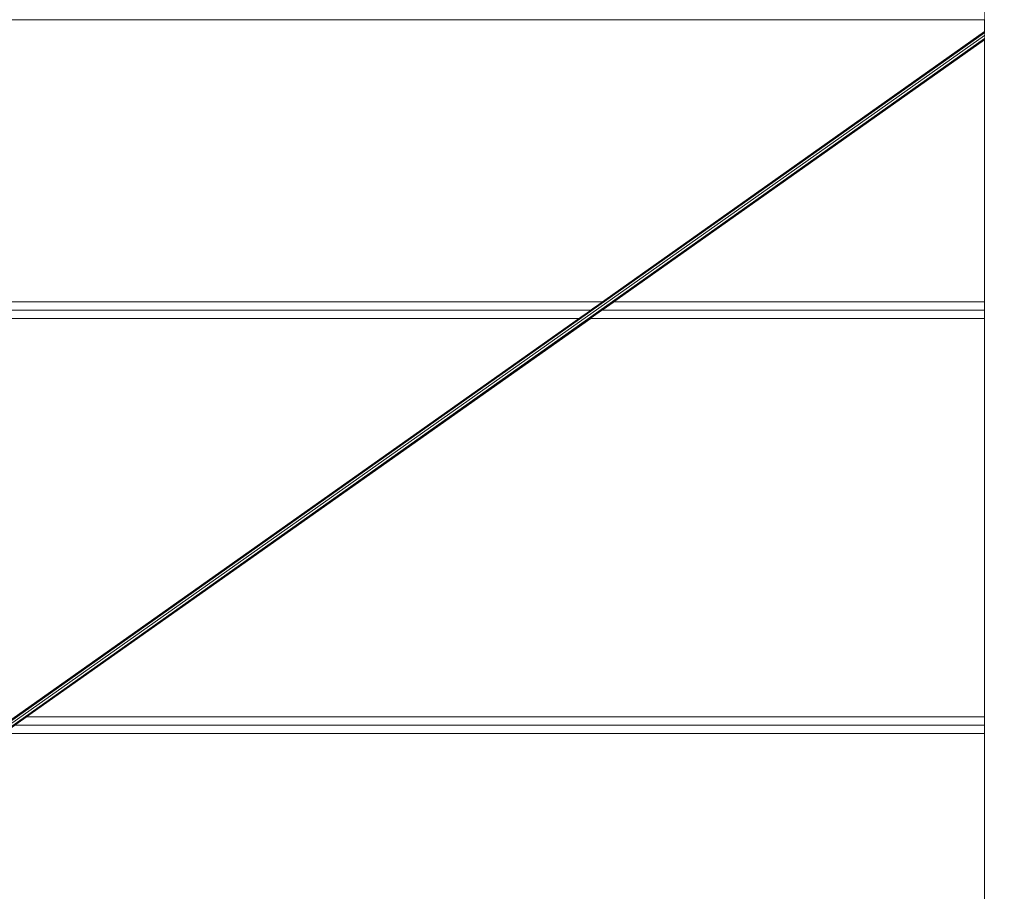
# Model space of a CAD drawing. Header units: millimetres. Extents: x -12989 to 402831, y -50461 to 30884.
# Tile 49 of 175: x 372044 to 374416, y -44061 to -41961. Entities that reach past the tile are written whole.
import ezdxf

# ---------------------------------------------------------------- set-up
doc = ezdxf.new("R2010")
doc.units = ezdxf.units.MM
doc.header["$MEASUREMENT"] = 0
doc.linetypes.add('Wipeout_Contour', pattern=[1000, 0, -1000])
for name, color, linetype in [('AS_Belki.Import IFC', 7, 'Continuous'), ('AS_Blachy.Import IFC', 7, 'Continuous'), ('Nowe_A__SCIANY', 7, 'Continuous')]:
    doc.layers.add(name, color=color, linetype=linetype)
for name, color, linetype, lineweight in [('AS_Belki.Import IFC_Nr_pióra__90', 7, 'Continuous', 13), ('AS_Blachy.Import IFC_Nr_pióra__4', 7, 'Continuous', 13), ('Nowe_A__SCIANY_Nr_pióra__87', 7, 'Continuous', 13)]:
    doc.layers.add(name, color=color, linetype=linetype, lineweight=lineweight)

# ---------------------------------------------------------------- blocks, each defined once
blk = doc.blocks.new('ElemPrzekroju_2_1', base_point=(362576.7, -45960.6))
at = {"color": 254, "linetype": 'Wipeout_Contour', "lineweight": 0, "ltscale": 2243045.443788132}
blk.add_wipeout([(368535.1, -41989.2), (369456.6, -42640.6), (373446.5, -42640.6), (374368.1, -41989.2), (374368.1, -41960.6), (368535.1, -41960.6)], dxfattribs=at).dxf.layer = 'Nowe_A__SCIANY'
at = {"color": 254, "linetype": 'Wipeout_Contour', "lineweight": 0, "ltscale": 1129406.445925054}
blk.add_wipeout([(373474.3, -42640.6), (374368.1, -42640.6), (374368.1, -42008.8)], dxfattribs=at).dxf.layer = 'Nowe_A__SCIANY'
at = {"color": 254, "linetype": 'Wipeout_Contour', "lineweight": 0, "ltscale": 1495568.956711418}
blk.add_wipeout([(373446.5, -42640.6), (369456.6, -42640.6), (369484.9, -42660.6), (373418.2, -42660.6)], dxfattribs=at).dxf.layer = 'Nowe_A__SCIANY'
at = {"color": 254, "linetype": 'Wipeout_Contour', "lineweight": 0, "ltscale": 1505354.832201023}
blk.add_wipeout([(373446, -42660.6), (374368.1, -42660.6), (374368.1, -42640.6), (373474.3, -42640.6)], dxfattribs=at).dxf.layer = 'Nowe_A__SCIANY'
at = {"color": 254, "linetype": 'Wipeout_Contour', "lineweight": 0, "ltscale": 1495578.076921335}
blk.add_wipeout([(369484.9, -42660.6), (369513.2, -42680.6), (373390, -42680.6), (373418.2, -42660.6)], dxfattribs=at).dxf.layer = 'Nowe_A__SCIANY'
at = {"layer": 'Nowe_A__SCIANY_Nr_pióra__87', "color": 7, "linetype": 'Continuous', "lineweight": 13}
for p, q in [((373446.5, -42640.6), (369456.6, -42640.6)), ((374368.1, -42640.6), (373474.3, -42640.6))]:
    blk.add_line(p, q, dxfattribs=at)
at = {"color": 254, "linetype": 'Wipeout_Contour', "lineweight": 0, "ltscale": 1505307.681137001}
blk.add_wipeout([(373446, -42660.6), (373417.7, -42680.6), (374368.1, -42680.6), (374368.1, -42660.6)], dxfattribs=at).dxf.layer = 'Nowe_A__SCIANY'
at = {"color": 254, "linetype": 'Wipeout_Contour', "lineweight": 0, "ltscale": 1495804.121402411}
blk.add_wipeout([(373390, -42680.6), (369513.2, -42680.6), (370871.3, -43640.6), (372031.9, -43640.6)], dxfattribs=at).dxf.layer = 'Nowe_A__SCIANY'
at = {"layer": 'Nowe_A__SCIANY_Nr_pióra__87', "color": 7, "linetype": 'Continuous', "lineweight": 13}
for p, q in [((369484.9, -42660.6), (373418.2, -42660.6)), ((373446, -42660.6), (374368.1, -42660.6))]:
    blk.add_line(p, q, dxfattribs=at)
at = {"color": 254, "linetype": 'Wipeout_Contour', "lineweight": 0, "ltscale": 1504154.875393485}
blk.add_wipeout([(373417.7, -42680.6), (372059.6, -43640.6), (374368.1, -43640.6), (374368.1, -42680.6)], dxfattribs=at).dxf.layer = 'Nowe_A__SCIANY'
at = {"layer": 'Nowe_A__SCIANY_Nr_pióra__87', "color": 7, "linetype": 'Continuous', "lineweight": 13}
for p, q in [((373390, -42680.6), (369513.2, -42680.6)), ((374368.1, -42680.6), (373417.7, -42680.6))]:
    blk.add_line(p, q, dxfattribs=at)
at = {"color": 254, "linetype": 'Wipeout_Contour', "lineweight": 0, "ltscale": 1503003.316861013}
blk.add_wipeout([(372031.3, -43660.6), (374368.1, -43660.6), (374368.1, -43640.6), (372059.6, -43640.6)], dxfattribs=at).dxf.layer = 'Nowe_A__SCIANY'
at = {"layer": 'Nowe_A__SCIANY_Nr_pióra__87', "color": 7, "linetype": 'Continuous', "lineweight": 13}
blk.add_line((374368.1, -43640.6), (372059.6, -43640.6), dxfattribs=at)
at = {"color": 254, "linetype": 'Wipeout_Contour', "lineweight": 0, "ltscale": 1502956.412281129}
blk.add_wipeout([(372003, -43680.6), (374368.1, -43680.6), (374368.1, -43660.6), (372031.3, -43660.6)], dxfattribs=at).dxf.layer = 'Nowe_A__SCIANY'
at = {"layer": 'Nowe_A__SCIANY_Nr_pióra__87', "color": 7, "linetype": 'Continuous', "lineweight": 13}
blk.add_line((372031.3, -43660.6), (374368.1, -43660.6), dxfattribs=at)
at = {"color": 254, "linetype": 'Wipeout_Contour', "lineweight": 0, "ltscale": 1877508.930791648}
blk.add_wipeout([(371465.4, -44060.6), (372285.9, -44640.6), (374368.1, -44640.6), (374368.1, -43680.6), (372003, -43680.6)], dxfattribs=at).dxf.layer = 'Nowe_A__SCIANY'
at = {"layer": 'Nowe_A__SCIANY_Nr_pióra__87', "color": 7, "linetype": 'Continuous', "lineweight": 13}
blk.add_line((374368.1, -43680.6), (372003, -43680.6), dxfattribs=at)
blk = doc.blocks.new('ElemPrzekroju_153_1', base_point=(362576.7, -45960.6))
at = {"color": 254, "linetype": 'Wipeout_Contour', "lineweight": 0, "ltscale": 1508041.00110347}
blk.add_wipeout([(374618.1, -40879.2), (374368.1, -40879.2), (374368.1, -45960.6), (374618.1, -45960.6)], dxfattribs=at).dxf.layer = 'AS_Blachy.Import IFC'
at = {"layer": 'AS_Blachy.Import IFC_Nr_pióra__4', "color": 7, "linetype": 'Continuous', "lineweight": 13}
blk.add_line((374368.1, -40879.2), (374368.1, -45960.6), dxfattribs=at)
blk = doc.blocks.new('ElemPrzekroju_199_1', base_point=(362576.7, -45960.6))
at = {"color": 254, "linetype": 'Wipeout_Contour', "lineweight": 0, "ltscale": 1501542.830651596}
blk.add_wipeout([(371451.6, -44053.7), (371451.6, -44060.6), (374368.1, -41999), (374368.1, -41992)], dxfattribs=at).dxf.layer = 'AS_Belki.Import IFC'
at = {"color": 254, "linetype": 'Wipeout_Contour', "lineweight": 0, "ltscale": 1501540.584676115}
blk.add_wipeout([(371451.6, -44050.8), (371451.6, -44053.7), (374368.1, -41992), (374368.1, -41989.2)], dxfattribs=at).dxf.layer = 'AS_Belki.Import IFC'
at = {"color": 254, "linetype": 'Wipeout_Contour', "lineweight": 0, "ltscale": 1501554.920032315}
blk.add_wipeout([(371451.6, -44060.6), (371461.4, -44060.6), (374368.1, -42005.9), (374368.1, -41999)], dxfattribs=at).dxf.layer = 'AS_Belki.Import IFC'
at = {"color": 254, "linetype": 'Wipeout_Contour', "lineweight": 0, "ltscale": 1501569.776886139}
blk.add_wipeout([(371461.4, -44060.6), (371465.4, -44060.6), (374368.1, -42008.8), (374368.1, -42005.9)], dxfattribs=at).dxf.layer = 'AS_Belki.Import IFC'
at = {"layer": 'AS_Belki.Import IFC_Nr_pióra__90', "color": 7, "linetype": 'Continuous', "lineweight": 13}
for p, q in [((374368.1, -41989.2), (371451.6, -44050.8)), ((374368.1, -41992), (371451.6, -44053.7)), ((374368.1, -41999), (371451.6, -44060.6)), ((374368.1, -42005.9), (371461.4, -44060.6)), ((374368.1, -42008.8), (371465.4, -44060.6))]:
    blk.add_line(p, q, dxfattribs=at)
blk = doc.blocks.new('ElemPrzekroju_270_1', base_point=(362576.7, -45960.6))
at = {"color": 254, "linetype": 'Wipeout_Contour', "lineweight": 0, "ltscale": 1871873.514555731}
blk.add_wipeout([(368535.1, -41960.6), (374368.1, -41960.6), (374368.1, -41877.5), (374304.2, -41860.6), (368535.1, -41860.6)], dxfattribs=at).dxf.layer = 'AS_Belki.Import IFC'
at = {"layer": 'AS_Belki.Import IFC_Nr_pióra__90', "color": 7, "linetype": 'Continuous', "lineweight": 13}
blk.add_line((374368.1, -41960.6), (368535.1, -41960.6), dxfattribs=at)

msp = doc.modelspace()

# ---------------------------------------------------------------- block references
at = {"layer": 'Nowe_A__SCIANY', "lineweight": 0}
msp.add_blockref('ElemPrzekroju_2_1', (362576.7, -45960.6), dxfattribs=at)

# ---------------------------------------------------------------- next in the draw order: block references
at = {"layer": 'AS_Blachy.Import IFC', "lineweight": 0}
msp.add_blockref('ElemPrzekroju_153_1', (362576.7, -45960.6), dxfattribs=at)

# ---------------------------------------------------------------- next in the draw order: block references
at = {"layer": 'AS_Belki.Import IFC', "lineweight": 0}
for name in ['ElemPrzekroju_270_1', 'ElemPrzekroju_199_1']:
    msp.add_blockref(name, (362576.7, -45960.6), dxfattribs=at)

doc.saveas('drawing.dxf')
